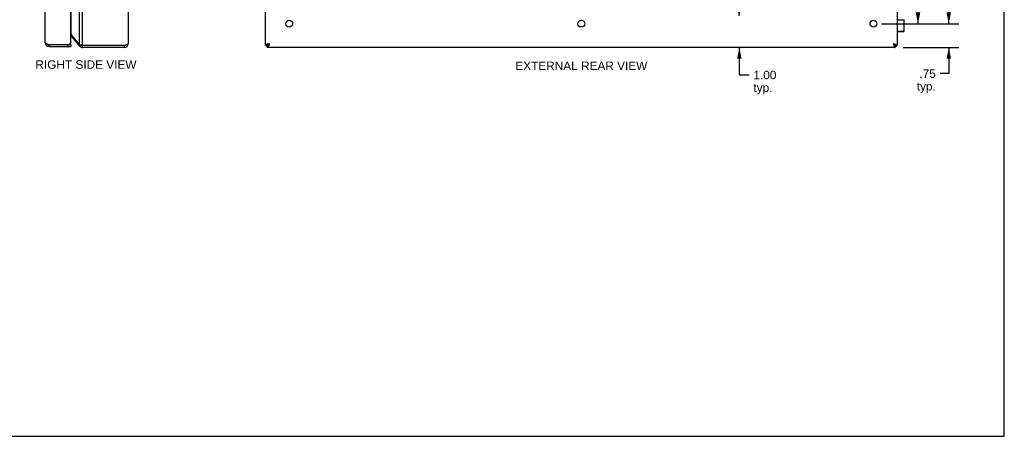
# Model space of a CAD drawing. Header units: inches. Extents: x 0 to 60.7, y 0 to 39.3.
# Tile 11 of 16: x 29.5 to 60.7, y 0 to 13.2. Entities that reach past the tile are written whole.
import ezdxf

# ---------------------------------------------------------------- set-up
doc = ezdxf.new("R2010")
doc.units = ezdxf.units.IN
doc.header["$LTSCALE"] = 3.339286
doc.header["$MEASUREMENT"] = 0
doc.layers.get('0').update_dxf_attribs({"linetype": 'CONTINUOUS'})
doc.layers.add('02___PRT_ALL_AXES', color=7, linetype='CONTINUOUS')
doc.layers.add('DIMENSIONS', color=7, linetype='CONTINUOUS')
doc.styles.get("Standard").update_dxf_attribs({"font": 'arial.ttf'})
doc.dimstyles.new('DIMSTYLE_1', dxfattribs={"dimtxt": 0.267857, "dimasz": 0.357143, "dimexe": 0.09, "dimexo": 0.07, "dimgap": 0.0375, "dimtad": 0, "dimtih": 1, "dimtoh": 1, "dimzin": 4, "dimdsep": 46, "dimtxsty": 'Standard', "dimblk": '_FILLED', "dimblk1": '_FILLED', "dimblk2": '_FILLED', "dimcen": 0.09, "dimazin": 1, "dimtfac": 1, "dimtofl": 0, "dimtmove": 0, "dimatfit": 3, "dimldrblk": '_FILLED', "dimfxl": 0, "dimtolj": 1, "dimtzin": 4, "dimarcsym": 0})

# ---------------------------------------------------------------- blocks, each defined once
blk = doc.blocks.new('_FILLED')
at = {"color": 0, "linetype": 'ByBlock'}
blk.add_solid([(0, 0), (-1, 0.2), (-1, -0.2)], dxfattribs=at)
blk = doc.blocks.new('*D3')
at = {"layer": 'DIMENSIONS', "color": 2, "linetype": 'Continuous'}
for p, q in [((56.821, 27.558), (59.277, 27.558)), ((58.956, 27.558), (58.956, 20.576)), ((58.956, 13.058), (58.956, 20.04)), ((56.93, 13.058), (59.277, 13.058))]:
    blk.add_line(p, q, dxfattribs=at)
at = {"layer": 'DIMENSIONS', "color": 2, "linetype": 'Continuous', "xscale": 0.3571428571, "yscale": 0.3571428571, "zscale": 0.3571428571}
for p, rotation in [((58.956, 27.558), 90), ((58.956, 13.058), 270)]:
    blk.add_blockref('_FILLED', p, dxfattribs=dict(at, rotation=rotation))
at = {"layer": 'DIMENSIONS', "color": 2, "linetype": 'Continuous', "insert": (58.956, 20.442), "char_height": 0.2679, "width": 0.93601, "attachment_point": 2, "line_spacing_factor": 0.9}
blk.add_mtext('14.50', dxfattribs=at)
blk = doc.blocks.new('*D4')
at = {"layer": 'DIMENSIONS', "color": 2, "linetype": 'Continuous'}
for p, q in [((58.956, 13.058), (58.956, 13.772)), ((56.821, 13.058), (59.277, 13.058)), ((57.511, 12.308), (59.277, 12.308)), ((58.956, 12.308), (58.956, 11.48)), ((58.956, 11.48), (58.679, 11.48))]:
    blk.add_line(p, q, dxfattribs=at)
at = {"layer": 'DIMENSIONS', "color": 2, "linetype": 'Continuous', "xscale": 0.3571428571, "yscale": 0.3571428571, "zscale": 0.3571428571}
for p, rotation in [((58.956, 13.058), 270), ((58.956, 12.308), 90)]:
    blk.add_blockref('_FILLED', p, dxfattribs=dict(at, rotation=rotation))
at = {"layer": 'DIMENSIONS', "color": 2, "linetype": 'Continuous', "insert": (58.545, 11.614), "char_height": 0.2679, "width": 0.60243, "attachment_point": 3, "line_spacing_factor": 0.9}
blk.add_mtext('.75\\Ptyp.', dxfattribs=at)
blk = doc.blocks.new('*D11')
at = {"layer": 'DIMENSIONS', "color": 2, "linetype": 'Continuous'}
for p, q in [((56.821, 20.308), (58.304, 20.308)), ((57.982, 20.308), (57.982, 16.951)), ((57.982, 13.058), (57.982, 16.415)), ((56.821, 13.058), (58.304, 13.058))]:
    blk.add_line(p, q, dxfattribs=at)
at = {"layer": 'DIMENSIONS', "color": 2, "linetype": 'Continuous', "xscale": 0.3571428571, "yscale": 0.3571428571, "zscale": 0.3571428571}
for p, rotation in [((57.982, 20.308), 90), ((57.982, 13.058), 270)]:
    blk.add_blockref('_FILLED', p, dxfattribs=dict(at, rotation=rotation))
at = {"layer": 'DIMENSIONS', "color": 2, "linetype": 'Continuous', "insert": (57.982, 16.817), "char_height": 0.2679, "width": 0.72789, "attachment_point": 2, "line_spacing_factor": 0.9}
blk.add_mtext('7.25', dxfattribs=at)
blk = doc.blocks.new('*D15')
at = {"layer": 'DIMENSIONS', "color": 2, "linetype": 'Continuous'}
for p, q in [((52.324, 13.308), (52.324, 14.022)), ((52.324, 12.308), (52.324, 11.437)), ((52.324, 11.437), (52.637, 11.437))]:
    blk.add_line(p, q, dxfattribs=at)
at = {"layer": 'DIMENSIONS', "color": 2, "linetype": 'Continuous', "xscale": 0.3571428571, "yscale": 0.3571428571, "zscale": 0.3571428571}
for p, rotation in [((52.324, 13.308), 270), ((52.324, 12.308), 90)]:
    blk.add_blockref('_FILLED', p, dxfattribs=dict(at, rotation=rotation))
at = {"layer": 'DIMENSIONS', "color": 2, "linetype": 'Continuous', "insert": (52.77, 11.571), "char_height": 0.2679, "width": 0.72789, "attachment_point": 1, "line_spacing_factor": 0.9}
blk.add_mtext('1.00\\Ptyp.', dxfattribs=at)

msp = doc.modelspace()

# ---------------------------------------------------------------- linework, layer by layer
at = {"color": 7, "linetype": 'Continuous'}
for p, q in [((60.7143, 0), (60.7143, 39.2857)), ((57.3211, 13.1831), (57.5415, 13.1831)), ((57.3211, 12.8211), (57.5415, 12.8211)), ((57.3211, 12.8081), (57.5285, 12.8081)), ((31.1731, 12.6644), (31.1921, 12.6803)), ((30.4668, 12.3981), (31.1568, 12.3981)), ((30.4668, 12.3381), (30.4668, 12.3981)), ((31.0668, 12.3981), (31.0668, 12.3381)), ((31.1568, 12.3981), (31.1568, 12.3381)), ((31.4361, 12.351), (31.471, 12.3803)), ((31.528, 12.3081), (31.528, 12.3681)), ((32.8521, 12.3081), (32.8521, 12.3681)), ((37.3211, 12.3681), (37.3811, 12.3681)), ((37.3517, 12.3681), (37.3517, 12.3381)), ((37.3811, 12.3081), (37.3811, 12.3681)), ((37.4411, 12.4281), (37.4025, 12.3896)), ((37.4025, 12.3896), (37.4025, 12.4014)), ((37.4144, 12.3896), (37.4025, 12.3896)), ((57.2397, 12.3896), (57.2011, 12.4281)), ((57.2397, 12.3896), (57.2278, 12.3896)), ((57.2397, 12.4014), (57.2397, 12.3896)), ((57.3211, 12.3681), (57.2611, 12.3681)), ((57.2611, 12.3081), (57.2611, 12.3681)), ((57.2917, 12.3681), (57.2917, 12.3381)), ((0, 0), (60.7143, 0))]:
    msp.add_line(p, q, dxfattribs=at)
at = {"color": 3, "linetype": 'Continuous'}
for p, q in [((30.3468, 12.4581), (30.3468, 28.1581)), ((31.1568, 12.4881), (31.1568, 28.1281)), ((31.4361, 12.3896), (31.4361, 28.2267)), ((31.528, 12.3681), (31.528, 28.2481)), ((32.9721, 28.1881), (32.9721, 12.4281)), ((37.3211, 12.3681), (37.3211, 28.2481)), ((57.3211, 28.2481), (57.3211, 12.3681)), ((31.1731, 12.7029), (31.1731, 27.9133)), ((31.1731, 12.7029), (31.4361, 12.3896)), ((31.1731, 12.6644), (31.4361, 12.351)), ((30.4512, 12.4031), (31.0964, 12.4031)), ((30.4668, 12.3381), (31.1568, 12.3381)), ((31.5131, 12.3712), (31.5045, 12.373)), ((31.528, 12.3681), (31.5131, 12.3712)), ((32.8521, 12.3681), (31.528, 12.3681)), ((32.8521, 12.3081), (31.528, 12.3081)), ((37.3811, 12.3381), (37.3517, 12.3381)), ((57.2611, 12.3081), (37.3811, 12.3081)), ((57.2917, 12.3381), (57.2611, 12.3381))]:
    msp.add_line(p, q, dxfattribs=at)
at = {"color": 7, "linetype": 'Continuous'}
for points in [[(57.462, 13.1847), (57.4621, 13.1846), (57.4623, 13.1845), (57.4626, 13.1844), (57.4629, 13.1843), (57.4631, 13.1842), (57.4634, 13.1841), (57.4637, 13.184), (57.4641, 13.1839), (57.4644, 13.1839), (57.4648, 13.1838), (57.4651, 13.1837), (57.4655, 13.1836), (57.4659, 13.1836), (57.4663, 13.1835), (57.4668, 13.1834), (57.4672, 13.1834), (57.4677, 13.1833), (57.4682, 13.1833), (57.4687, 13.1832), (57.4693, 13.1832), (57.4699, 13.1832), (57.4704, 13.1831), (57.471, 13.1831), (57.4716, 13.1831)], [(37.4411, 12.4281), (37.4381, 12.4234), (37.4351, 12.4188), (37.4321, 12.4141), (37.4291, 12.4096), (37.4261, 12.4051), (37.4231, 12.4009), (37.4201, 12.3968), (37.4171, 12.3929), (37.4141, 12.3892), (37.4111, 12.3857), (37.4081, 12.3825), (37.4051, 12.3796), (37.4021, 12.377), (37.3991, 12.3747), (37.3961, 12.3727), (37.3931, 12.3711), (37.3901, 12.3698), (37.3871, 12.3689), (37.3841, 12.3683), (37.3811, 12.3681)], [(37.4411, 12.4281), (37.4364, 12.4251), (37.4317, 12.4221), (37.4271, 12.4191), (37.4226, 12.4161), (37.4181, 12.4131), (37.4139, 12.4101), (37.4098, 12.4071), (37.4059, 12.4041), (37.4022, 12.4011), (37.3987, 12.3981), (37.3955, 12.3951), (37.3926, 12.3921), (37.3899, 12.3891), (37.3877, 12.3861), (37.3857, 12.3831), (37.3841, 12.3801), (37.3828, 12.3771), (37.3818, 12.3741), (37.3813, 12.3711), (37.3811, 12.3681)], [(37.3811, 12.3681), (37.3813, 12.3699), (37.3817, 12.3717), (37.3825, 12.3735), (37.3836, 12.3753), (37.385, 12.3771), (37.3867, 12.3788), (37.3887, 12.3806), (37.391, 12.3824), (37.3935, 12.3842), (37.3963, 12.386), (37.3993, 12.3878), (37.4025, 12.3896)], [(37.3811, 12.3681), (37.3829, 12.3683), (37.3847, 12.3688), (37.3865, 12.3695), (37.3883, 12.3706), (37.39, 12.372), (37.3918, 12.3737), (37.3936, 12.3757), (37.3954, 12.378), (37.3972, 12.3805), (37.399, 12.3833), (37.4008, 12.3863), (37.4025, 12.3896)], [(57.2011, 12.4281), (57.2058, 12.4251), (57.2105, 12.4221), (57.2151, 12.4191), (57.2197, 12.4161), (57.2241, 12.4131), (57.2284, 12.4101), (57.2325, 12.4071), (57.2364, 12.4041), (57.2401, 12.4011), (57.2435, 12.3981), (57.2467, 12.3951), (57.2497, 12.3921), (57.2523, 12.3891), (57.2546, 12.3861), (57.2565, 12.3831), (57.2582, 12.3801), (57.2595, 12.3771), (57.2604, 12.3741), (57.2609, 12.3711), (57.2611, 12.3681)], [(57.2011, 12.4281), (57.2041, 12.4234), (57.2071, 12.4188), (57.2101, 12.4141), (57.2131, 12.4096), (57.2161, 12.4051), (57.2191, 12.4009), (57.2221, 12.3968), (57.2251, 12.3929), (57.2281, 12.3892), (57.2311, 12.3857), (57.2341, 12.3825), (57.2371, 12.3796), (57.2401, 12.377), (57.2431, 12.3747), (57.2461, 12.3727), (57.2491, 12.3711), (57.2521, 12.3698), (57.2551, 12.3689), (57.2581, 12.3683), (57.2611, 12.3681)], [(57.2611, 12.3681), (57.2593, 12.3683), (57.2575, 12.3688), (57.2558, 12.3695), (57.254, 12.3706), (57.2522, 12.372), (57.2504, 12.3737), (57.2486, 12.3757), (57.2468, 12.378), (57.245, 12.3805), (57.2432, 12.3833), (57.2415, 12.3863), (57.2397, 12.3896)], [(57.2611, 12.3681), (57.261, 12.3699), (57.2605, 12.3717), (57.2597, 12.3735), (57.2586, 12.3753), (57.2572, 12.3771), (57.2555, 12.3788), (57.2535, 12.3806), (57.2512, 12.3824), (57.2487, 12.3842), (57.2459, 12.386), (57.2429, 12.3878), (57.2397, 12.3896)]]:
    msp.add_lwpolyline(points, dxfattribs=at)
at = {"color": 3, "linetype": 'Continuous'}
for points in [[(31.1568, 12.7204), (31.1602, 12.7172), (31.1637, 12.7136), (31.1671, 12.7101), (31.1702, 12.7065), (31.1731, 12.7029)], [(30.3468, 12.4581), (30.347, 12.456), (30.3476, 12.4539), (30.3485, 12.4518), (30.3498, 12.4497), (30.3514, 12.4475), (30.3534, 12.4454), (30.3557, 12.4433), (30.3584, 12.4412), (30.3614, 12.4391), (30.3648, 12.437), (30.3684, 12.4349), (30.3724, 12.4327), (30.3766, 12.4306), (30.3811, 12.4285), (30.3859, 12.4264), (30.3909, 12.4243), (30.3962, 12.4222), (30.4017, 12.42), (30.4073, 12.4179), (30.4132, 12.4158), (30.4192, 12.4137), (30.4254, 12.4116), (30.4317, 12.4095)], [(30.4317, 12.4095), (30.4381, 12.4074), (30.4446, 12.4052), (30.4512, 12.4031)], [(31.5045, 12.373), (31.4984, 12.3742), (31.4912, 12.3758), (31.4842, 12.3773), (31.4773, 12.3788), (31.4706, 12.3804), (31.4642, 12.3819), (31.458, 12.3834), (31.452, 12.385), (31.4464, 12.3865), (31.4411, 12.388), (31.4361, 12.3896)], [(32.9721, 12.4281), (32.9718, 12.4258), (32.9712, 12.4235), (32.9701, 12.4212), (32.9686, 12.4189), (32.9666, 12.4166), (32.9643, 12.4143), (32.9615, 12.412), (32.9583, 12.4097), (32.9547, 12.4074), (32.9508, 12.405), (32.9465, 12.4027), (32.9419, 12.4004), (32.9369, 12.3981), (32.9316, 12.3958), (32.9261, 12.3935), (32.9202, 12.3912), (32.9141, 12.3889), (32.9078, 12.3866), (32.9013, 12.3843), (32.8946, 12.382), (32.8878, 12.3797), (32.8808, 12.3774), (32.8737, 12.375), (32.8665, 12.3727), (32.8593, 12.3704), (32.8521, 12.3681)], [(37.4411, 12.4281), (37.4339, 12.4258), (37.4266, 12.4235), (37.4195, 12.4212), (37.4124, 12.4189), (37.4054, 12.4166), (37.3986, 12.4143), (37.3919, 12.412), (37.3853, 12.4097), (37.379, 12.4074), (37.3729, 12.405), (37.3671, 12.4027), (37.3615, 12.4004), (37.3563, 12.3981), (37.3513, 12.3958), (37.3466, 12.3935), (37.3423, 12.3912), (37.3384, 12.3889), (37.3349, 12.3866), (37.3317, 12.3843), (37.3289, 12.382), (37.3265, 12.3797), (37.3246, 12.3774), (37.3231, 12.375), (37.322, 12.3727), (37.3213, 12.3704), (37.3211, 12.3681)], [(37.4411, 12.4281), (37.4388, 12.4209), (37.4365, 12.4137), (37.4342, 12.4065), (37.4319, 12.3994), (37.4296, 12.3924), (37.4273, 12.3856), (37.425, 12.3789), (37.4226, 12.3723), (37.4203, 12.366), (37.418, 12.36), (37.4157, 12.3541), (37.4134, 12.3485), (37.4111, 12.3433), (37.4088, 12.3383), (37.4065, 12.3337), (37.4042, 12.3294), (37.4019, 12.3254), (37.3996, 12.3219), (37.3973, 12.3187), (37.395, 12.3159), (37.3926, 12.3136), (37.3903, 12.3116), (37.388, 12.3101), (37.3857, 12.309), (37.3834, 12.3083), (37.3811, 12.3081)], [(57.2011, 12.4281), (57.2084, 12.4258), (57.2156, 12.4235), (57.2227, 12.4212), (57.2298, 12.4189), (57.2368, 12.4166), (57.2437, 12.4143), (57.2504, 12.412), (57.2569, 12.4097), (57.2632, 12.4074), (57.2693, 12.405), (57.2751, 12.4027), (57.2807, 12.4004), (57.286, 12.3981), (57.2909, 12.3958), (57.2956, 12.3935), (57.2999, 12.3912), (57.3038, 12.3889), (57.3074, 12.3866), (57.3105, 12.3843), (57.3133, 12.382), (57.3157, 12.3797), (57.3176, 12.3774), (57.3191, 12.375), (57.3202, 12.3727), (57.3209, 12.3704), (57.3211, 12.3681)], [(57.2011, 12.4281), (57.2034, 12.4209), (57.2057, 12.4137), (57.208, 12.4065), (57.2103, 12.3994), (57.2126, 12.3924), (57.215, 12.3856), (57.2173, 12.3789), (57.2196, 12.3723), (57.2219, 12.366), (57.2242, 12.36), (57.2265, 12.3541), (57.2288, 12.3485), (57.2311, 12.3433), (57.2334, 12.3383), (57.2357, 12.3337), (57.238, 12.3294), (57.2403, 12.3254), (57.2426, 12.3219), (57.245, 12.3187), (57.2473, 12.3159), (57.2496, 12.3136), (57.2519, 12.3116), (57.2542, 12.3101), (57.2565, 12.309), (57.2588, 12.3083), (57.2611, 12.3081)]]:
    msp.add_lwpolyline(points, dxfattribs=at)
at = {"color": 7, "linetype": 'Continuous'}
for centre, radius, start, end in [((57.5285, 12.8211), 0.013, 270, 360), ((30.4668, 12.4581), 0.06, 234.2673, 270), ((31.528, 12.4281), 0.06, 246.8969, 270), ((32.8521, 12.4281), 0.06, 270, 305.78565)]:
    msp.add_arc(centre, radius, start, end, dxfattribs=at)
at = {"color": 3, "linetype": 'Continuous'}
for centre, radius, start, end in [((31.0668, 12.4881), 0.09, 289.18814, 360), ((31.1272, 12.6258), 0.06, 40, 60.38363), ((30.4668, 12.4581), 0.12, 180, 270), ((31.528, 12.4281), 0.12, 220, 270), ((32.8521, 12.4281), 0.12, 270, 360)]:
    msp.add_arc(centre, radius, start, end, dxfattribs=at)
at = {"layer": '02___PRT_ALL_AXES', "color": 7, "linetype": 'Continuous'}
for p, q in [((57.462, 13.1881), (57.462, 13.1831)), ((57.5415, 12.8211), (57.5415, 13.1831))]:
    msp.add_line(p, q, dxfattribs=at)
at = {"layer": '02___PRT_ALL_AXES', "color": 3, "linetype": 'Continuous'}
for centre in [(38.0711, 13.0581), (47.3211, 13.0581), (56.5711, 13.0581)]:
    msp.add_circle(centre, 0.109, dxfattribs=at)

# ---------------------------------------------------------------- texts
at = {"layer": 'DIMENSIONS', "color": 2, "linetype": 'Continuous', "char_height": 0.267857, "attachment_point": 2, "line_spacing_factor": 0.9}
for s, insert, width in [('RIGHT SIDE VIEW', (31.6359, 11.9), 3.194371), ('EXTERNAL REAR VIEW', (47.322, 11.8608), 4.170207)]:
    msp.add_mtext(s, dxfattribs=dict(at, insert=insert, width=width))

# ---------------------------------------------------------------- dimensions: what is measured, and where the dimension line sits
at = {"layer": 'DIMENSIONS', "color": 2, "linetype": 'Continuous'}
for base, p1, p2, picture, middle in [((58.9556, 13.0581), (56.7511, 27.5581), (56.8601, 13.0581), '*D3', (58.967, 20.3066)), ((57.9824, 13.0581), (56.7511, 20.3081), (56.7511, 13.0581), '*D11', (57.9836, 16.6816))]:
    dim = msp.add_linear_dim(base=base, p1=p1, p2=p2, angle=270, dimstyle='DIMSTYLE_1', dxfattribs=at)
    dim.commit()
    dim.dimension.update_dxf_attribs({"geometry": picture, "text_midpoint": middle, "dimtype": 160})
for base, p1, p2, angle, picture, middle in [((52.3241, 12.3081), (56.3211, 13.3081), (57.2611, 12.3081), 270, '*D15', (53.1344, 11.2358)), ((58.9556, 13.0581), (57.4411, 12.3081), (56.7511, 13.0581), 90, '*D4', (58.2438, 11.2793))]:
    dim = msp.add_linear_dim(base=base, p1=p1, p2=p2, angle=angle, text='<>\\Ptyp.', dimstyle='DIMSTYLE_1', dxfattribs=at)
    dim.commit()
    dim.dimension.update_dxf_attribs({"geometry": picture, "text_midpoint": middle, "dimtype": 160})

doc.saveas('drawing.dxf')
